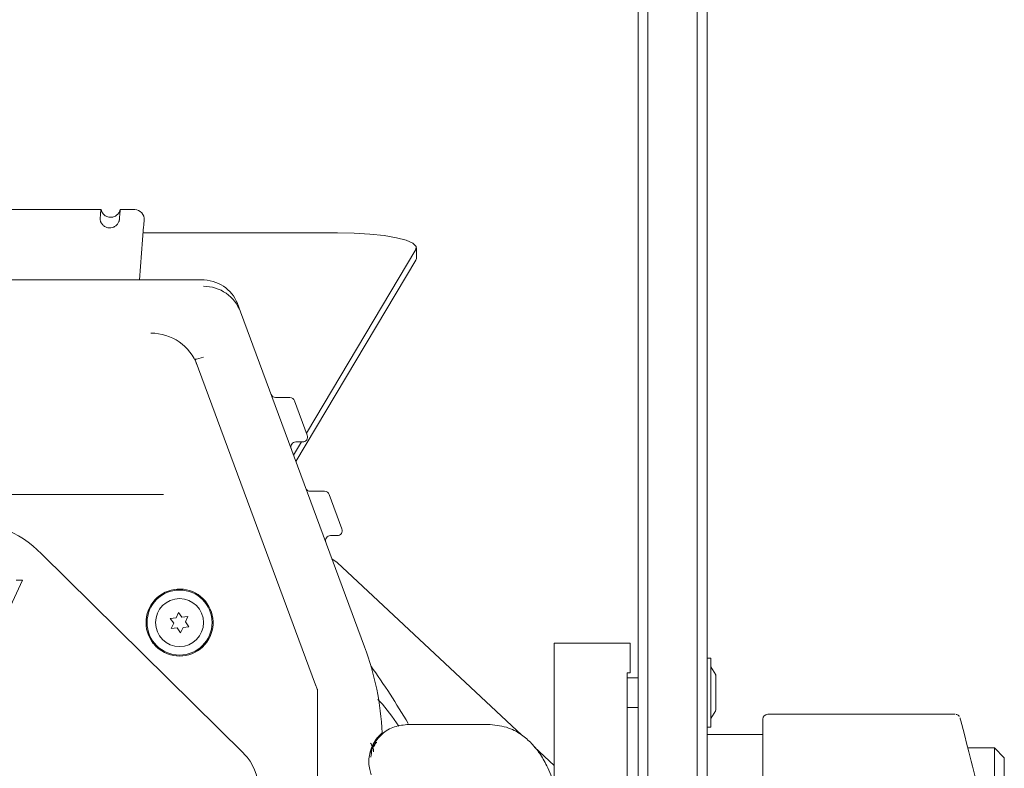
# Model space of a CAD drawing. Header units: millimetres. Extents: x 63 to 559, y 25 to 389.
# Tile 75 of 88: x 530 to 555, y 196 to 215. Entities that reach past the tile are written whole.
import ezdxf

# ---------------------------------------------------------------- set-up
doc = ezdxf.new("R2010")
doc.units = ezdxf.units.MM

msp = doc.modelspace()

# ---------------------------------------------------------------- linework, layer by layer
at = {"color": 7, "linetype": 'Continuous', "lineweight": 15}
for p, q in [((546.006, 184.452), (546.006, 222.685)), ((546.256, 222.685), (546.256, 184.452)), ((547.506, 191.202), (547.506, 222.685)), ((547.756, 222.685), (547.756, 191.202)), ((532.388, 210.452), (528.701, 210.452)), ((532.388, 210.452), (532.388, 210.452)), ((532.388, 210.452), (532.388, 210.452)), ((533.235, 210.452), (532.877, 210.452)), ((532.877, 210.452), (532.877, 210.452)), ((532.877, 210.452), (532.877, 210.452)), ((533.362, 208.665), (533.471, 210.018)), ((533.484, 210.182), (533.475, 210.064)), ((533.459, 209.861), (538.389, 209.861)), ((540.389, 209.207), (540.389, 209.477)), ((540.376, 209.433), (537.6, 204.775)), ((540.376, 209.163), (537.333, 204.057)), ((540.389, 209.207), (540.376, 209.163)), ((534.929, 208.665), (529.799, 208.665)), ((534.929, 208.665), (534.929, 208.665)), ((535.847, 208.069), (535.928, 207.851)), ((535.928, 207.851), (539.073, 199.361)), ((537.831, 198.396), (534.776, 206.641)), ((534.81, 206.655), (534.99, 206.705)), ((536.818, 205.681), (537.178, 205.681)), ((537.295, 205.6), (537.619, 204.725)), ((537.47, 204.556), (537.272, 204.223)), ((537.502, 204.556), (537.328, 204.556)), ((528.934, 203.227), (533.973, 203.227)), ((537.698, 203.306), (538.057, 203.306)), ((538.175, 203.225), (538.499, 202.35)), ((538.382, 202.181), (538.208, 202.181)), ((536.01, 196.654), (530.881, 201.721)), ((538.245, 201.595), (538.374, 201.496)), ((538.374, 201.496), (543.064, 197.119)), ((528.256, 196.452), (530.401, 201.052)), ((530.236, 201.052), (530.401, 201.052)), ((534.353, 200.236), (534.293, 200.098)), ((534.442, 200.115), (534.353, 200.236)), ((534.293, 200.098), (534.143, 200.082)), ((534.143, 200.082), (534.232, 199.961)), ((534.591, 200.131), (534.442, 200.115)), ((534.53, 199.994), (534.591, 200.131)), ((534.619, 199.873), (534.53, 199.994)), ((534.232, 199.961), (534.172, 199.824)), ((534.172, 199.824), (534.321, 199.84)), ((534.321, 199.84), (534.409, 199.719)), ((534.409, 199.719), (534.47, 199.856)), ((534.47, 199.856), (534.619, 199.873)), ((543.881, 197.452), (543.881, 199.452)), ((543.881, 199.452), (545.806, 199.452)), ((545.806, 199.452), (545.806, 198.702)), ((547.856, 199.077), (547.756, 199.077)), ((547.856, 197.327), (547.856, 199.077)), ((547.975, 198.654), (547.856, 198.859)), ((545.806, 198.702), (545.731, 198.702)), ((545.731, 198.702), (545.731, 197.452)), ((546.006, 198.577), (545.731, 198.577)), ((547.981, 198.629), (547.981, 197.776)), ((537.881, 196.727), (537.881, 198.26)), ((545.731, 197.827), (546.006, 197.827)), ((547.856, 197.546), (547.975, 197.751)), ((549.169, 193.377), (549.169, 197.527)), ((554.05, 197.652), (549.294, 197.652)), ((540.402, 197.39), (540.144, 197.39)), ((542.255, 197.39), (540.402, 197.39)), ((543.881, 197.452), (543.881, 195.856)), ((545.731, 197.452), (545.731, 192.952)), ((547.756, 197.327), (547.856, 197.327)), ((549.169, 197.14), (547.756, 197.14)), ((539.387, 196.94), (539.365, 196.94)), ((543.385, 196.82), (543.881, 196.356)), ((555.044, 196.802), (554.368, 196.802)), ((555.294, 196.552), (555.044, 196.802)), ((555.044, 194.109), (555.044, 196.802)), ((537.881, 196.378), (537.881, 196.727)), ((555.294, 196.552), (555.294, 194.352)), ((537.881, 196.048), (537.881, 196.378))]:
    msp.add_line(p, q, dxfattribs=at)
at = {"color": 7, "linetype": 'Continuous', "lineweight": 15, "flags": 128}
for points in [[(532.367, 210.192), (532.369, 210.218), (532.377, 210.321), (532.388, 210.452)], [(532.877, 210.452), (532.875, 210.426), (532.866, 210.323), (532.861, 210.257), (532.856, 210.192)], [(533.471, 210.018), (533.473, 210.034), (533.474, 210.049), (533.475, 210.064)], [(538.389, 209.861), (538.807, 209.852), (539.206, 209.827), (539.57, 209.787), (539.881, 209.732), (540.127, 209.667), (540.295, 209.593), (540.379, 209.514), (540.376, 209.433)]]:
    msp.add_lwpolyline(points, dxfattribs=at)
at = {"color": 7, "linetype": 'Continuous', "lineweight": 15}
for radius in [0.825, 0.608]:
    msp.add_circle((534.381, 199.977), radius, dxfattribs=at)
for centre, radius, start, end in [((533.235, 210.202), 0.25, 355.3957, 86.9979), ((536.818, 205.806), 0.125, 200.3282, 270), ((537.178, 205.556), 0.125, 20.3282, 90), ((537.502, 204.681), 0.125, 270, 20.3282), ((537.328, 204.431), 0.125, 90, 200.3282), ((537.698, 203.431), 0.125, 200.3282, 270), ((538.057, 203.181), 0.125, 20.3282, 90), ((528.756, 199.602), 3, 44.9161, 90), ((538.382, 202.306), 0.125, 270, 20.3282), ((538.208, 202.056), 0.125, 90, 200.3282), ((534.381, 199.977), 0.85, 232.237, 218.459), ((532.173, 196.804), 7.358, 2.9338, 20.3282), ((519.381, 184.952), 24.25, 30.9461, 35.0557), ((547.931, 198.629), 0.05, 0, 30), ((537.806, 198.26), 0.0748, 0.0482, 25.283), ((537.806, 198.26), 0.075, 0, 25.2794), ((547.931, 197.776), 0.05, 330, 0), ((549.294, 197.527), 0.125, 90, 180), ((540.131, 196.452), 0.95, 140.2055, 164.8415), ((535.131, 195.764), 1.25, 0, 45.348)]:
    msp.add_arc(centre, radius, start, end, dxfattribs=at)
for centre, major_axis, ratio, start_param, end_param in [((534.898, 207.753), (0.989, 0.167), 0.906981, 0.170759, 1.387268), ((534.989, 207.505), (0.994, 0.113), 0.996808, 0.240552, 1.457062), ((533.658, 206.061), (-0.436, 1.176), 0.997052, 4.712389, 5.9298), ((533.649, 206.085), (0.441, 1.25), 0.901302, 5.457749, 5.466216), ((554.691, 195.483), (-0.52, 2.075), 0.004587, 4.120008, 6.284688)]:
    msp.add_ellipse(centre, major_axis=major_axis, ratio=ratio, start_param=start_param, end_param=end_param, dxfattribs=at)
for points, knots in [([(532.388, 210.452), (532.402, 210.412), (532.428, 210.34), (532.516, 210.273), (532.612, 210.245), (532.711, 210.257), (532.794, 210.304), (532.853, 210.372), (532.869, 210.426), (532.877, 210.452)], [0, 0, 0, 0, 0.184525, 0.32738, 0.470197, 0.613017, 0.755871, 0.877929, 1, 1, 1, 1]), ([(533.235, 210.452), (533.236, 210.452), (533.239, 210.452), (533.243, 210.452), (533.247, 210.452), (533.248, 210.452)], [0, 0, 0, 0, 0.138359, 0.58954, 1, 1, 1, 1]), ([(532.367, 210.192), (532.367, 210.19), (532.367, 210.186), (532.372, 210.164), (532.381, 210.136), (532.391, 210.117), (532.395, 210.11)], [0, 0, 0, 0, 0.272885, 0.545929, 0.814716, 1, 1, 1, 1]), ([(532.395, 210.11), (532.411, 210.086), (532.443, 210.04), (532.518, 209.995), (532.6, 209.977), (532.68, 209.987), (532.751, 210.021), (532.8, 210.066), (532.82, 210.099), (532.827, 210.11)], [0, 0, 0, 0, 0.164389, 0.329205, 0.483561, 0.628877, 0.773262, 0.92421, 1, 1, 1, 1]), ([(532.827, 210.11), (532.832, 210.121), (532.844, 210.143), (532.852, 210.171), (532.855, 210.188), (532.856, 210.191), (532.856, 210.192)], [0, 0, 0, 0, 0.269482, 0.539271, 0.804107, 1, 1, 1, 1]), ([(534.773, 206.651), (534.775, 206.65), (534.779, 206.648), (534.8, 206.653), (534.81, 206.655)], [0, 0, 0, 0, 0.499998, 1, 1, 1, 1]), ([(533.716, 199.449), (533.74, 199.42), (533.784, 199.368), (533.837, 199.325), (533.861, 199.306)], [0, 0, 0, 0, 0.549492, 1, 1, 1, 1]), ([(537.832, 198.392), (537.832, 198.393), (537.831, 198.394), (537.831, 198.396), (537.831, 198.396)], [0, 0, 0, 0, 0.680398, 1, 1, 1, 1]), ([(537.874, 198.292), (537.867, 198.307), (537.854, 198.336), (537.84, 198.37), (537.833, 198.389), (537.832, 198.392)], [0, 0, 0, 0, 0.445885, 0.90278, 1, 1, 1, 1]), ([(539.405, 198.039), (539.425, 198.017), (539.597, 197.83), (539.781, 197.575), (539.944, 197.35)], [0, 0, 0, 0, 0.119426, 1, 1, 1, 1]), ([(554.153, 197.598), (554.148, 197.604), (554.137, 197.619), (554.11, 197.639), (554.087, 197.646), (554.074, 197.65)], [0, 0, 0, 0, 0.253233, 0.608456, 1, 1, 1, 1]), ([(539.228, 196.561), (539.239, 196.646), (539.265, 196.854), (539.467, 197.13), (539.775, 197.348), (540.021, 197.376), (540.144, 197.39)], [0, 0, 0, 0, 0.188461, 0.458974, 0.729487, 1, 1, 1, 1]), ([(544.081, 194.452), (544.07, 194.709), (544.049, 195.204), (543.899, 195.849), (543.715, 196.324), (543.53, 196.644), (543.328, 196.902), (543.072, 197.134), (542.713, 197.341), (542.415, 197.373), (542.255, 197.39)], [0, 0, 0, 0, 0.172929, 0.333153, 0.468827, 0.573099, 0.65046, 0.744869, 0.86243, 1, 1, 1, 1]), ([(539.522, 197.181), (539.521, 197.18), (539.519, 197.179), (539.505, 197.167), (539.483, 197.148), (539.449, 197.114), (539.42, 197.083), (539.403, 197.063), (539.401, 197.061)], [0, 0, 0, 0, 0.148057, 0.295979, 0.447541, 0.663005, 0.960095, 1, 1, 1, 1]), ([(539.282, 196.822), (539.271, 196.841), (539.251, 196.875), (539.231, 196.909), (539.223, 196.924)], [0, 0, 0, 0, 0.5614799, 1, 1, 1, 1]), ([(539.237, 196.746), (539.238, 196.735), (539.24, 196.707), (539.243, 196.668), (539.244, 196.644)], [0, 0, 0, 0, 0.400429, 1, 1, 1, 1]), ([(539.282, 196.817), (539.283, 196.817), (539.287, 196.817), (539.294, 196.776), (539.299, 196.721), (539.301, 196.703)], [0, 0, 0, 0, 0.131337, 0.716558, 1, 1, 1, 1]), ([(539.363, 196.938), (539.352, 196.919), (539.33, 196.881), (539.307, 196.843), (539.296, 196.824)], [0, 0, 0, 0, 0.500255, 1, 1, 1, 1]), ([(539.214, 196.701), (539.202, 196.64), (539.175, 196.514), (539.184, 196.331), (539.214, 196.198), (539.235, 196.138), (539.243, 196.117)], [0, 0, 0, 0, 0.25757, 0.536818, 0.832561, 1, 1, 1, 1])]:
    msp.add_open_spline(points, degree=3, knots=knots, dxfattribs=at)

doc.saveas('drawing.dxf')
